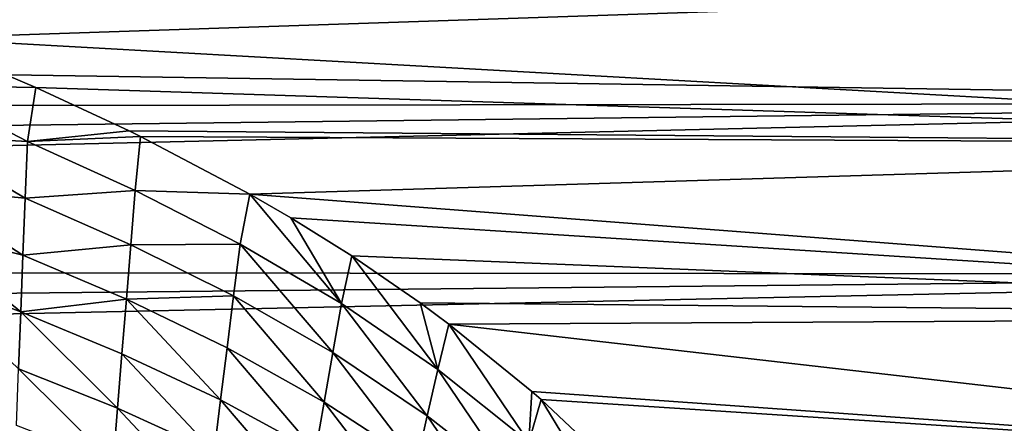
# Model space of a CAD drawing. Header units: millimetres. Extents: x -139 to 106, y -8 to 139.
# Tile 248 of 256: x 77.75 to 90.03, y 71.26 to 76.29. Entities that reach past the tile are written whole.
import ezdxf

# ---------------------------------------------------------------- set-up
doc = ezdxf.new("R2010")
doc.units = ezdxf.units.MM
doc.header["$LTSCALE"] = 53.842063
for name, color, linetype in [('21', 7, 'CONTINUOUS'), ('27', 7, 'CONTINUOUS'), ('87', 7, 'CONTINUOUS')]:
    doc.layers.add(name, color=color, linetype=linetype)

msp = doc.modelspace()

# ---------------------------------------------------------------- linework, layer by layer
at = {"layer": '21', "color": 8, "linetype": 'CONTINUOUS'}
for points in [[(76.5, 76.063, -20), (77.952, 75.447, -19.991), (76.5, 75.473, -20), (76.5, 76.063, -20)], [(77.952, 75.447, -19.991), (77.847, 74.773, -19.979), (76.5, 75.473, -20), (77.952, 75.447, -19.991)], [(76.5, 75.473, -20), (77.847, 74.773, -19.979), (76.5, 74.849, -19.997), (76.5, 75.473, -20)], [(77.952, 75.447, -19.991), (79.115, 74.906, -19.966), (77.847, 74.773, -19.979), (77.952, 75.447, -19.991)], [(79.115, 74.906, -19.966), (79.259, 74.835, -19.962), (77.847, 74.773, -19.979), (79.115, 74.906, -19.966)], [(77.847, 74.773, -19.979), (77.819, 74.065, -19.969), (76.5, 74.849, -19.997), (77.847, 74.773, -19.979)], [(76.5, 74.849, -19.997), (77.819, 74.065, -19.969), (76.5, 74.191, -19.993), (76.5, 74.849, -19.997)], [(77.847, 74.773, -19.979), (79.191, 74.164, -19.934), (77.819, 74.065, -19.969), (77.847, 74.773, -19.979)], [(79.259, 74.835, -19.962), (79.191, 74.164, -19.934), (77.847, 74.773, -19.979), (79.259, 74.835, -19.962)], [(79.259, 74.835, -19.962), (80.62, 74.118, -19.905), (79.191, 74.164, -19.934), (79.259, 74.835, -19.962)], [(77.819, 74.065, -19.969), (77.792, 73.357, -19.962), (76.5, 74.191, -19.993), (77.819, 74.065, -19.969)], [(76.5, 74.191, -19.993), (77.792, 73.357, -19.962), (76.5, 73.675, -19.989), (76.5, 74.191, -19.993)], [(79.191, 74.164, -19.934), (79.136, 73.486, -19.911), (77.819, 74.065, -19.969), (79.191, 74.164, -19.934)], [(79.191, 74.164, -19.934), (80.5, 73.495, -19.857), (79.136, 73.486, -19.911), (79.191, 74.164, -19.934)], [(80.62, 74.118, -19.905), (80.5, 73.495, -19.857), (79.191, 74.164, -19.934), (80.62, 74.118, -19.905)], [(77.819, 74.065, -19.969), (79.136, 73.486, -19.911), (77.792, 73.357, -19.962), (77.819, 74.065, -19.969)], [(80.62, 74.118, -19.905), (81.762, 72.754, -19.743), (80.5, 73.495, -19.857), (80.62, 74.118, -19.905)], [(81.13, 73.823, -19.874), (81.762, 72.754, -19.743), (80.62, 74.118, -19.905), (81.13, 73.823, -19.874)], [(81.894, 73.346, -19.815), (81.762, 72.754, -19.743), (81.13, 73.823, -19.874), (81.894, 73.346, -19.815)], [(77.792, 73.357, -19.962), (77.764, 72.649, -19.954), (76.5, 73.675, -19.989), (77.792, 73.357, -19.962)], [(76.5, 73.675, -19.989), (77.764, 72.649, -19.954), (76.5, 73.121, -19.983), (76.5, 73.675, -19.989)], [(79.136, 73.486, -19.911), (79.081, 72.808, -19.893), (77.792, 73.357, -19.962), (79.136, 73.486, -19.911)], [(79.136, 73.486, -19.911), (80.418, 72.848, -19.817), (79.081, 72.808, -19.893), (79.136, 73.486, -19.911)], [(80.5, 73.495, -19.857), (80.418, 72.848, -19.817), (79.136, 73.486, -19.911), (80.5, 73.495, -19.857)], [(80.5, 73.495, -19.857), (81.654, 72.141, -19.685), (80.418, 72.848, -19.817), (80.5, 73.495, -19.857)], [(81.762, 72.754, -19.743), (81.654, 72.141, -19.685), (80.5, 73.495, -19.857), (81.762, 72.754, -19.743)], [(77.792, 73.357, -19.962), (79.081, 72.808, -19.893), (77.764, 72.649, -19.954), (77.792, 73.357, -19.962)], [(81.894, 73.346, -19.815), (82.963, 71.929, -19.585), (81.762, 72.754, -19.743), (81.894, 73.346, -19.815)], [(82.743, 72.763, -19.726), (82.963, 71.929, -19.585), (81.894, 73.346, -19.815), (82.743, 72.763, -19.726)], [(77.764, 72.649, -19.954), (77.737, 71.94, -19.945), (76.5, 73.121, -19.983), (77.764, 72.649, -19.954)], [(79.081, 72.808, -19.893), (79.026, 72.128, -19.878), (77.764, 72.649, -19.954), (79.081, 72.808, -19.893)], [(79.081, 72.808, -19.893), (80.256, 71.551, -19.758), (79.026, 72.128, -19.878), (79.081, 72.808, -19.893)], [(80.418, 72.848, -19.817), (80.337, 72.2, -19.786), (79.081, 72.808, -19.893), (80.418, 72.848, -19.817)], [(80.337, 72.2, -19.786), (80.256, 71.551, -19.758), (79.081, 72.808, -19.893), (80.337, 72.2, -19.786)], [(80.418, 72.848, -19.817), (81.548, 71.525, -19.638), (80.337, 72.2, -19.786), (80.418, 72.848, -19.817)], [(81.654, 72.141, -19.685), (81.548, 71.525, -19.638), (80.418, 72.848, -19.817), (81.654, 72.141, -19.685)], [(81.762, 72.754, -19.743), (82.832, 71.352, -19.51), (81.654, 72.141, -19.685), (81.762, 72.754, -19.743)], [(82.963, 71.929, -19.585), (82.832, 71.352, -19.51), (81.762, 72.754, -19.743), (82.963, 71.929, -19.585)], [(83.1, 72.498, -19.68), (82.963, 71.929, -19.585), (82.743, 72.763, -19.726), (83.1, 72.498, -19.68)], [(77.764, 72.649, -19.954), (78.972, 71.447, -19.861), (77.737, 71.94, -19.945), (77.764, 72.649, -19.954)], [(79.026, 72.128, -19.878), (78.972, 71.447, -19.861), (77.764, 72.649, -19.954), (79.026, 72.128, -19.878)], [(83.1, 72.498, -19.68), (84.098, 71.025, -19.373), (82.963, 71.929, -19.585), (83.1, 72.498, -19.68)], [(84.138, 71.657, -19.509), (84.098, 71.025, -19.373), (83.1, 72.498, -19.68), (84.138, 71.657, -19.509)], [(80.337, 72.2, -19.786), (81.441, 70.908, -19.595), (80.256, 71.551, -19.758), (80.337, 72.2, -19.786)], [(81.548, 71.525, -19.638), (81.441, 70.908, -19.595), (80.337, 72.2, -19.786), (81.548, 71.525, -19.638)], [(79.026, 72.128, -19.878), (80.175, 70.9, -19.729), (78.972, 71.447, -19.861), (79.026, 72.128, -19.878)], [(80.256, 71.551, -19.758), (80.175, 70.9, -19.729), (79.026, 72.128, -19.878), (80.256, 71.551, -19.758)], [(81.654, 72.141, -19.685), (82.701, 70.772, -19.448), (81.548, 71.525, -19.638), (81.654, 72.141, -19.685)], [(82.832, 71.352, -19.51), (82.701, 70.772, -19.448), (81.654, 72.141, -19.685), (82.832, 71.352, -19.51)], [(77.737, 71.94, -19.945), (78.918, 70.766, -19.84), (77.71, 71.231, -19.932), (77.737, 71.94, -19.945)], [(78.972, 71.447, -19.861), (78.918, 70.766, -19.84), (77.737, 71.94, -19.945), (78.972, 71.447, -19.861)], [(82.963, 71.929, -19.585), (83.944, 70.486, -19.283), (82.832, 71.352, -19.51), (82.963, 71.929, -19.585)], [(84.098, 71.025, -19.373), (83.944, 70.486, -19.283), (82.963, 71.929, -19.585), (84.098, 71.025, -19.373)], [(84.251, 71.558, -19.486), (84.098, 71.025, -19.373), (84.138, 71.657, -19.509), (84.251, 71.558, -19.486)], [(78.972, 71.447, -19.861), (80.095, 70.248, -19.696), (78.918, 70.766, -19.84), (78.972, 71.447, -19.861)], [(80.175, 70.9, -19.729), (80.095, 70.248, -19.696), (78.972, 71.447, -19.861), (80.175, 70.9, -19.729)], [(80.256, 71.551, -19.758), (81.336, 70.289, -19.554), (80.175, 70.9, -19.729), (80.256, 71.551, -19.758)], [(81.441, 70.908, -19.595), (81.336, 70.289, -19.554), (80.256, 71.551, -19.758), (81.441, 70.908, -19.595)], [(81.548, 71.525, -19.638), (82.571, 70.189, -19.392), (81.441, 70.908, -19.595), (81.548, 71.525, -19.638)], [(82.701, 70.772, -19.448), (82.571, 70.189, -19.392), (81.548, 71.525, -19.638), (82.701, 70.772, -19.448)], [(84.251, 71.558, -19.486), (85.163, 70.06, -19.098), (84.098, 71.025, -19.373), (84.251, 71.558, -19.486)], [(85.333, 70.538, -19.222), (85.163, 70.06, -19.098), (84.251, 71.558, -19.486), (85.333, 70.538, -19.222)], [(82.832, 71.352, -19.51), (83.792, 69.943, -19.207), (82.701, 70.772, -19.448), (82.832, 71.352, -19.51)], [(83.944, 70.486, -19.283), (83.792, 69.943, -19.207), (82.832, 71.352, -19.51), (83.944, 70.486, -19.283)]]:
    msp.add_3dface(points, dxfattribs=at)
at = {"layer": '27', "color": 8, "linetype": 'CONTINUOUS'}
for points in [[(47.667, 77.098, 19.973), (47.667, 76.063, 20), (100.5, 77.402, 19.955), (47.667, 77.098, 19.973)], [(100.5, 77.402, 19.955), (47.667, 76.063, 20), (100.5, 75.255, 19.984), (100.5, 77.402, 19.955)], [(100.5, 75.255, 19.984), (47.667, 76.063, 20), (11.348, 75.127, 19.978), (100.5, 75.255, 19.984)], [(11.733, 74.168, 19.91), (100.5, 75.255, 19.984), (11.348, 75.127, 19.978), (11.733, 74.168, 19.91)], [(12.017, 73.196, 19.793), (100.5, 75.255, 19.984), (11.733, 74.168, 19.91), (12.017, 73.196, 19.793)], [(100.5, 73.117, 19.782), (100.5, 75.255, 19.984), (12.017, 73.196, 19.793), (100.5, 73.117, 19.782)], [(12.203, 72.214, 19.626), (100.5, 73.117, 19.782), (12.017, 73.196, 19.793), (12.203, 72.214, 19.626)], [(12.292, 71.221, 19.405), (100.5, 73.117, 19.782), (12.203, 72.214, 19.626), (12.292, 71.221, 19.405)], [(100.5, 71.014, 19.352), (100.5, 73.117, 19.782), (12.292, 71.221, 19.405), (100.5, 71.014, 19.352)]]:
    msp.add_3dface(points, dxfattribs=at)
at = {"layer": '87', "color": 8, "linetype": 'CONTINUOUS'}
for points in [[(76.5, 76.063, -20), (47.667, 77.098, -19.973), (100.5, 76.87, -19.984), (76.5, 76.063, -20)], [(100.5, 74.723, -19.955), (76.5, 76.063, -20), (100.5, 76.87, -19.984), (100.5, 74.723, -19.955)], [(77.952, 75.447, -19.991), (76.5, 76.063, -20), (100.5, 74.723, -19.955), (77.952, 75.447, -19.991)], [(79.115, 74.906, -19.966), (77.952, 75.447, -19.991), (100.5, 74.723, -19.955), (79.115, 74.906, -19.966)], [(79.259, 74.835, -19.962), (79.115, 74.906, -19.966), (100.5, 74.723, -19.955), (79.259, 74.835, -19.962)], [(80.62, 74.118, -19.905), (79.259, 74.835, -19.962), (100.5, 74.723, -19.955), (80.62, 74.118, -19.905)], [(100.5, 72.592, -19.697), (80.62, 74.118, -19.905), (100.5, 74.723, -19.955), (100.5, 72.592, -19.697)], [(81.13, 73.823, -19.874), (80.62, 74.118, -19.905), (100.5, 72.592, -19.697), (81.13, 73.823, -19.874)], [(81.894, 73.346, -19.815), (81.13, 73.823, -19.874), (100.5, 72.592, -19.697), (81.894, 73.346, -19.815)], [(82.743, 72.763, -19.726), (81.894, 73.346, -19.815), (100.5, 72.592, -19.697), (82.743, 72.763, -19.726)], [(83.1, 72.498, -19.68), (82.743, 72.763, -19.726), (100.5, 72.592, -19.697), (83.1, 72.498, -19.68)], [(100.5, 70.5, -19.211), (83.1, 72.498, -19.68), (100.5, 72.592, -19.697), (100.5, 70.5, -19.211)], [(84.138, 71.657, -19.509), (83.1, 72.498, -19.68), (100.5, 70.5, -19.211), (84.138, 71.657, -19.509)], [(84.251, 71.558, -19.486), (84.138, 71.657, -19.509), (100.5, 70.5, -19.211), (84.251, 71.558, -19.486)], [(85.333, 70.538, -19.222), (84.251, 71.558, -19.486), (100.5, 70.5, -19.211), (85.333, 70.538, -19.222)]]:
    msp.add_3dface(points, dxfattribs=at)

doc.saveas('drawing.dxf')
